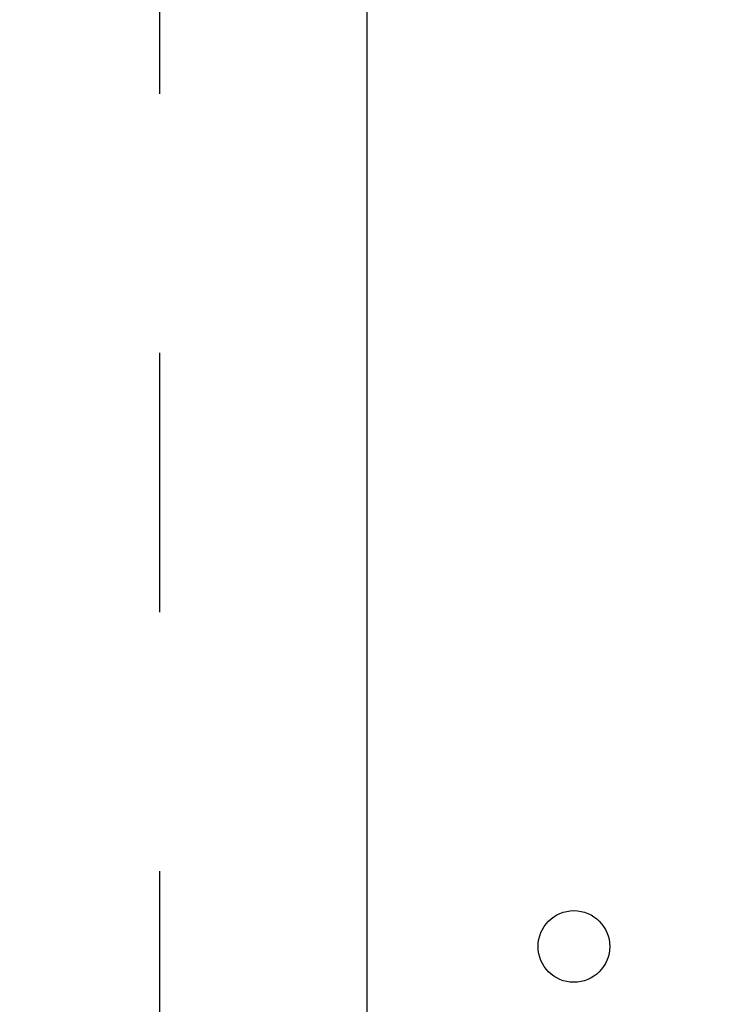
# Model space of a CAD drawing. Header units: inches. Extents: x 0 to 185, y 0 to 120.
# Tile 77 of 102: x 80.72 to 83.48, y 60.12 to 63.99. Entities that reach past the tile are written whole.
import ezdxf

# ---------------------------------------------------------------- set-up
doc = ezdxf.new("R2010")
doc.units = ezdxf.units.IN
doc.header["$LTSCALE"] = 10.163043
doc.header["$MEASUREMENT"] = 0
doc.linetypes.add('HIDDEN', pattern=[0.2, 0.1, -0.1])
doc.layers.get('0').update_dxf_attribs({"linetype": 'CONTINUOUS'})
doc.layers.add('DEFAULT_2', color=8, linetype='HIDDEN')
doc.layers.add('DIMENSIONS', color=7, linetype='CONTINUOUS')
doc.styles.get("Standard").update_dxf_attribs({"font": 'arial.ttf'})
doc.dimstyles.new('DIMSTYLE_1', dxfattribs={"dimtxt": 0.815217, "dimasz": 1.086957, "dimexe": 0.09, "dimexo": 0.07, "dimgap": 0.0375, "dimtad": 0, "dimtih": 1, "dimtoh": 1, "dimzin": 4, "dimdsep": 46, "dimtxsty": 'Standard', "dimblk": '_FILLED', "dimblk1": '_FILLED', "dimblk2": '_FILLED', "dimcen": 0.09, "dimazin": 1, "dimtfac": 1, "dimtofl": 0, "dimtmove": 0, "dimatfit": 3, "dimldrblk": '_FILLED', "dimfxl": 0, "dimtolj": 1, "dimtzin": 4, "dimarcsym": 0})

# ---------------------------------------------------------------- blocks, each defined once
blk = doc.blocks.new('_FILLED')
at = {"color": 0, "linetype": 'ByBlock'}
blk.add_solid([(0, 0), (-1, 0.2), (-1, -0.2)], dxfattribs=at)
blk = doc.blocks.new('*D18')
at = {"layer": 'DIMENSIONS', "color": 2, "linetype": 'Continuous'}
for p, q in [((82.8968, 55.1903), (82.8968, 53.2694)), ((82.8968, 54.2476), (80.7229, 54.2476)), ((84.2718, 54.2476), (86.4003, 54.2476))]:
    blk.add_line(p, q, dxfattribs=at)
at = {"layer": 'DIMENSIONS', "color": 2, "linetype": 'Continuous', "xscale": 1.0869565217, "yscale": 1.0869565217, "zscale": 1.0869565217}
blk.add_blockref('_FILLED', (82.8968, 54.2476), dxfattribs=at)
at = {"layer": 'DIMENSIONS', "color": 2, "linetype": 'Continuous', "xscale": 1.0869565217, "yscale": 1.0869565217, "zscale": 1.0869565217, "rotation": 180}
blk.add_blockref('_FILLED', (84.2718, 54.2476), dxfattribs=at)
at = {"layer": 'DIMENSIONS', "color": 2, "linetype": 'Continuous', "insert": (87.9155, 54.6552), "char_height": 0.81522, "width": 2.215331, "attachment_point": 2, "line_spacing_factor": 0.9}
blk.add_mtext('1.37', dxfattribs=at)

msp = doc.modelspace()

# ---------------------------------------------------------------- linework, layer by layer
at = {"color": 3, "linetype": 'Continuous'}
msp.add_line((82.0843, 67.3389), (82.0843, 9.0469), dxfattribs=at)
msp.add_circle((82.8968, 60.3517), 0.1405, dxfattribs=at)
at = {"layer": 'DEFAULT_2', "color": 8, "linetype": 'HIDDEN'}
msp.add_line((81.2718, 66.7449), (81.2718, 9.6409), dxfattribs=at)

# ---------------------------------------------------------------- dimensions: what is measured, and where the dimension line sits
at = {"layer": 'DIMENSIONS', "color": 2, "linetype": 'Continuous'}
dim = msp.add_linear_dim(base=(82.896842, 54.247626), p1=(84.271838, 68.160948), p2=(82.896842, 53.199365), angle=180, dimstyle='DIMSTYLE_1', dxfattribs=at)
dim.commit()
dim.dimension.update_dxf_attribs({"geometry": '*D18', "text_midpoint": (87.950854, 54.243081), "dimtype": 160})

doc.saveas('drawing.dxf')
